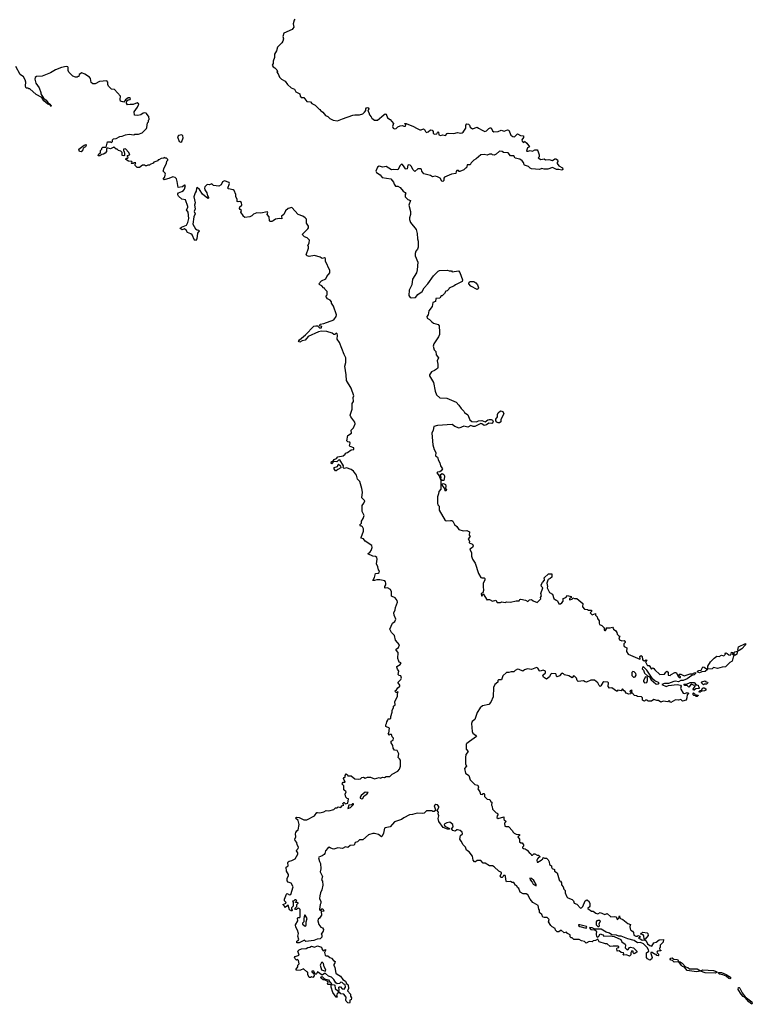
# Model space of a CAD drawing. Extents: x 2535812 to 2752880, y 540738 to 728399.
# Tile 107 of 213: x 2589486 to 2598902, y 684794 to 697450. Entities that reach past the tile are written whole.
import ezdxf

# ---------------------------------------------------------------- set-up
doc = ezdxf.new("R2010")
doc.units = 0

msp = doc.modelspace()

# ---------------------------------------------------------------- linework, layer by layer
at = {"layer": '0CON20XD'}
for points in [[(2593024, 697456), (2593012, 697445), (2593003, 697395), (2593008, 697355), (2592998, 697335), (2592986, 697324), (2592882, 697275), (2592868, 697235), (2592877, 697205), (2592870, 697175), (2592856, 697154), (2592798, 697095), (2592785, 697050), (2592763, 697005), (2592762, 696965), (2592742, 696915), (2592742, 696888), (2592732, 696865), (2592744, 696844), (2592765, 696832), (2592790, 696805), (2592798, 696785), (2592792, 696775), (2592810, 696755), (2592825, 696710), (2592852, 696685), (2592899, 696659), (2592930, 696615), (2592977, 696575), (2593016, 696555), (2593035, 696522), (2593086, 696496), (2593090, 696465), (2593105, 696450), (2593138, 696448), (2593175, 696400), (2593225, 696393), (2593241, 696371), (2593285, 696352), (2593335, 696302), (2593350, 696295), (2593350, 696285), (2593383, 696263), (2593417, 696217), (2593445, 696207), (2593472, 696182), (2593515, 696159), (2593572, 696148), (2593633, 696177), (2593768, 696222), (2593795, 696228), (2593855, 696228), (2593895, 696242), (2593919, 696261), (2593937, 696283), (2593937, 696305), (2593943, 696315), (2593955, 696321), (2593965, 696319), (2593973, 696305), (2593960, 696275), (2593972, 696255), (2593980, 696225), (2594005, 696200), (2594010, 696185), (2594045, 696160), (2594085, 696160), (2594165, 696228), (2594185, 696238), (2594196, 696236), (2594215, 696190), (2594249, 696169), (2594290, 696115), (2594279, 696075), (2594287, 696057), (2594305, 696047), (2594325, 696050), (2594347, 696073), (2594375, 696086), (2594405, 696092), (2594425, 696082), (2594445, 696082), (2594447, 696097), (2594430, 696115), (2594453, 696117), (2594548, 696078), (2594584, 696054), (2594630, 696035), (2594645, 696033), (2594677, 696047), (2594688, 696038), (2594701, 696011), (2594715, 696002), (2594735, 696008), (2594765, 696033), (2594789, 696029), (2594802, 696012), (2594802, 695992), (2594815, 695980), (2594848, 695982), (2594855, 696000), (2594865, 696008), (2594870, 696005), (2594872, 695972), (2594895, 695960), (2594925, 695972), (2594957, 695963), (2594980, 695985), (2594995, 695990), (2595065, 695987), (2595115, 696000), (2595155, 695992), (2595175, 695997), (2595187, 696005), (2595220, 696055), (2595221, 696095), (2595235, 696110), (2595256, 696105), (2595266, 696095), (2595275, 696070), (2595305, 696048), (2595365, 696070), (2595384, 696054), (2595432, 696032)], [(2593758, 692502), (2593758, 692515), (2593776, 692544), (2593773, 692595), (2593780, 692615), (2593748, 692715), (2593685, 692812), (2593683, 692885), (2593667, 692995), (2593679, 693045), (2593676, 693105), (2593655, 693145), (2593595, 693302), (2593568, 693345), (2593572, 693395), (2593565, 693410), (2593555, 693420), (2593537, 693403), (2593525, 693402), (2593502, 693422), (2593435, 693440), (2593366, 693446), (2593325, 693439), (2593192, 693378), (2593155, 693332), (2593116, 693324), (2593086, 693304), (2593070, 693315), (2593083, 693337), (2593159, 693401), (2593265, 693510), (2593294, 693516), (2593314, 693514), (2593338, 693488), (2593365, 693491), (2593370, 693505), (2593338, 693515), (2593350, 693535), (2593394, 693546), (2593525, 693594), (2593552, 693635), (2593557, 693655), (2593518, 693768), (2593492, 693805), (2593493, 693825), (2593477, 693845), (2593444, 693864), (2593420, 693895), (2593440, 693915), (2593438, 693958), (2593410, 693985), (2593405, 694000), (2593390, 694005), (2593370, 694030), (2593345, 694040), (2593330, 694055), (2593365, 694092), (2593419, 694121), (2593435, 694150), (2593472, 694195), (2593473, 694225), (2593417, 694345), (2593415, 694380), (2593405, 694390), (2593375, 694382), (2593347, 694397), (2593275, 694418), (2593205, 694408), (2593180, 694415), (2593168, 694428), (2593200, 694515), (2593197, 694537), (2593190, 694545), (2593207, 694583), (2593210, 694615), (2593180, 694645), (2593145, 694660), (2593125, 694680), (2593122, 694695), (2593188, 694762), (2593196, 694775), (2593196, 694795), (2593174, 694834), (2593171, 694885), (2593154, 694905), (2593124, 694924), (2593067, 694947), (2592985, 695034), (2592935, 695022), (2592902, 694995), (2592883, 694947), (2592853, 694925), (2592855, 694890), (2592825, 694893), (2592775, 694886), (2592745, 694863), (2592725, 694856), (2592705, 694858), (2592698, 694865), (2592692, 694915), (2592668, 694945), (2592676, 694976), (2592665, 694982), (2592585, 694961), (2592535, 694966), (2592490, 694950), (2592471, 694929), (2592445, 694916), (2592378, 694908), (2592360, 694925), (2592360, 694935), (2592330, 694975), (2592338, 694998), (2592321, 695011), (2592312, 695025), (2592317, 695043), (2592340, 695065), (2592335, 695100), (2592315, 695112), (2592295, 695110), (2592282, 695115), (2592283, 695145), (2592264, 695174), (2592263, 695205), (2592242, 695255), (2592230, 695265), (2592168, 695275), (2592163, 695285), (2592183, 695345), (2592178, 695358), (2592118, 695378), (2592094, 695366), (2592074, 695326), (2592045, 695309), (2591978, 695318), (2591955, 695338), (2591925, 695328), (2591895, 695330), (2591867, 695303), (2591860, 695285), (2591866, 695265), (2591892, 695225), (2591900, 695185), (2591913, 695165), (2591912, 695158), (2591903, 695153), (2591835, 695209), (2591796, 695266), (2591765, 695292), (2591757, 695283), (2591756, 695244), (2591740, 695225), (2591724, 695175), (2591743, 695095), (2591734, 695065), (2591741, 695019), (2591730, 694985), (2591740, 694955), (2591724, 694915), (2591712, 694822), (2591745, 694763), (2591765, 694748), (2591790, 694745), (2591792, 694735), (2591772, 694705), (2591762, 694635), (2591745, 694610), (2591734, 694614), (2591703, 694683), (2591687, 694697), (2591644, 694714), (2591626, 694746), (2591605, 694760), (2591575, 694748), (2591550, 694765), (2591552, 694775), (2591565, 694783), (2591630, 694810), (2591649, 694845), (2591661, 694895), (2591650, 694975), (2591630, 695005), (2591646, 695034), (2591645, 695050), (2591616, 695136), (2591572, 695142), (2591525, 695180), (2591518, 695198), (2591518, 695212), (2591528, 695225), (2591570, 695240), (2591590, 695255), (2591605, 695270), (2591615, 695320), (2591605, 695322), (2591577, 695303), (2591522, 695292), (2591512, 695372), (2591500, 695405), (2591485, 695420), (2591455, 695430), (2591405, 695407), (2591384, 695406), (2591345, 695393), (2591332, 695402), (2591347, 695423), (2591358, 695465), (2591357, 695477), (2591332, 695505), (2591342, 695545), (2591375, 695600), (2591378, 695632), (2591390, 695645), (2591390, 695655), (2591375, 695670), (2591355, 695670), (2591345, 695680), (2591335, 695670), (2591303, 695667), (2591275, 695650), (2591265, 695650), (2591260, 695635), (2591212, 695618), (2591200, 695605), (2591162, 695588), (2591155, 695580), (2591135, 695580), (2591115, 695570), (2591105, 695570), (2591095, 695580), (2591065, 695578), (2591025, 695552), (2590995, 695550), (2590970, 695575), (2590970, 695595), (2590978, 695608), (2590955, 695610), (2590945, 695600), (2590925, 695600), (2590920, 695605), (2590930, 695615), (2590928, 695628), (2590885, 695630), (2590850, 695655), (2590855, 695670), (2590878, 695672), (2590880, 695685), (2590872, 695692), (2590870, 695705), (2590898, 695712), (2590900, 695725), (2590892, 695732), (2590890, 695745), (2590845, 695790), (2590820, 695785), (2590820, 695765), (2590830, 695755), (2590832, 695725), (2590832, 695705), (2590825, 695698), (2590802, 695705), (2590802, 695742), (2590788, 695758), (2590755, 695770), (2590740, 695785), (2590725, 695787), (2590695, 695810), (2590655, 695790), (2590625, 695800), (2590612, 695798), (2590602, 695788), (2590602, 695755), (2590584, 695736), (2590565, 695723), (2590541, 695719), (2590515, 695699), (2590495, 695702), (2590503, 695725), (2590525, 695740), (2590523, 695767), (2590540, 695785), (2590542, 695798), (2590555, 695810), (2590598, 695812), (2590615, 695880), (2590655, 695880), (2590665, 695870), (2590680, 695885), (2590680, 695905), (2590692, 695918), (2590727, 695923), (2590773, 695947), (2590805, 695952), (2590845, 695972), (2590895, 695978), (2590955, 695970), (2590965, 695978), (2591012, 695978), (2591060, 695995), (2591115, 696050), (2591122, 696065), (2591130, 696125), (2591140, 696135), (2591142, 696158), (2591150, 696165), (2591147, 696207), (2591120, 696235), (2591120, 696245), (2591095, 696252), (2591075, 696248), (2591045, 696228), (2591005, 696218), (2590962, 696222), (2590958, 696265), (2591000, 696325), (2591017, 696363), (2591015, 696370), (2590995, 696380), (2590945, 696358), (2590905, 696361), (2590872, 696355), (2590858, 696375), (2590863, 696405), (2590880, 696420), (2590908, 696425), (2590912, 696435), (2590896, 696446), (2590882, 696445), (2590845, 696420), (2590825, 696390), (2590783, 696403), (2590777, 696425), (2590780, 696465), (2590705, 696552), (2590665, 696558), (2590628, 696595), (2590620, 696615), (2590620, 696645), (2590605, 696663), (2590513, 696657), (2590455, 696625), (2590425, 696624), (2590403, 696643), (2590395, 696693), (2590385, 696710), (2590325, 696751), (2590285, 696766), (2590252, 696745), (2590245, 696720), (2590235, 696720), (2590225, 696710), (2590205, 696710), (2590170, 696725), (2590117, 696777), (2590107, 696797), (2590108, 696835), (2590103, 696843), (2590085, 696848), (2590025, 696836), (2589945, 696805), (2589882, 696768), (2589775, 696726), (2589702, 696718), (2589684, 696706), (2589681, 696685), (2589693, 696635), (2589737, 696575), (2589758, 696515), (2589758, 696495), (2589790, 696440), (2589828, 696415), (2589847, 696387), (2589873, 696365), (2589880, 696350), (2589885, 696352), (2589890, 696345), (2589885, 696333), (2589880, 696350), (2589847, 696365), (2589798, 696405), (2589770, 696450), (2589699, 696489), (2589615, 696560), (2589605, 696560), (2589595, 696570), (2589575, 696570), (2589565, 696580), (2589561, 696601), (2589566, 696646), (2589558, 696675), (2589534, 696714), (2589494, 696744), (2589435, 696848)], [(2591555, 695874), (2591570, 695885), (2591589, 695931), (2591583, 695955), (2591572, 695972), (2591525, 695960), (2591516, 695945), (2591536, 695885), (2591555, 695874)], [(2595432, 696032), (2595466, 696014), (2595485, 696022), (2595515, 696053), (2595535, 696062), (2595545, 696060), (2595565, 696020), (2595578, 696008), (2595635, 696013), (2595675, 696030), (2595715, 696019), (2595757, 696033), (2595775, 696032), (2595798, 695965), (2595825, 695949), (2595846, 695944), (2595885, 695982), (2595921, 695961), (2595960, 695955), (2595960, 695935), (2595940, 695905), (2595945, 695890), (2595965, 695870), (2595975, 695890), (2596005, 695862), (2596038, 695815), (2596012, 695805), (2596000, 695765), (2596005, 695760), (2596022, 695758), (2596045, 695770), (2596075, 695762), (2596105, 695778), (2596136, 695776), (2596147, 695765), (2596163, 695713), (2596162, 695688), (2596150, 695675), (2596185, 695652), (2596225, 695660), (2596245, 695648), (2596285, 695653), (2596335, 695642), (2596365, 695660), (2596375, 695660), (2596399, 695649), (2596402, 695628), (2596392, 695615), (2596393, 695603), (2596415, 695572), (2596464, 695545), (2596467, 695523), (2596456, 695514), (2596415, 695526), (2596385, 695526), (2596335, 695548), (2596275, 695528), (2596225, 695527), (2596195, 695536), (2596165, 695526), (2596065, 695532), (2596045, 695541), (2596025, 695563), (2595975, 695578), (2595968, 695585), (2595962, 695615), (2595945, 695637), (2595915, 695657), (2595855, 695668), (2595835, 695700), (2595795, 695702), (2595765, 695740), (2595705, 695742), (2595686, 695756), (2595655, 695762), (2595610, 695720), (2595585, 695707), (2595565, 695712), (2595555, 695722), (2595525, 695722), (2595495, 695710), (2595455, 695719), (2595415, 695713), (2595355, 695660), (2595323, 695645), (2595290, 695610), (2595278, 695585), (2595237, 695583), (2595230, 695545), (2595215, 695540), (2595195, 695518), (2595145, 695500), (2595135, 695500), (2595125, 695512), (2595105, 695510), (2595095, 695500), (2595090, 695475), (2595034, 695466), (2594945, 695427), (2594936, 695415), (2594936, 695384), (2594925, 695370), (2594912, 695375), (2594891, 695411), (2594855, 695430), (2594825, 695438), (2594791, 695431), (2594765, 695448), (2594679, 695469), (2594656, 695505), (2594649, 695529), (2594640, 695535), (2594605, 695534), (2594565, 695498), (2594539, 695525), (2594523, 695565), (2594505, 695580), (2594487, 695583), (2594475, 695578), (2594466, 695535), (2594455, 695527), (2594443, 695533), (2594429, 695559), (2594408, 695588), (2594395, 695591), (2594376, 695575), (2594348, 695522), (2594295, 695526), (2594265, 695518), (2594195, 695564), (2594155, 695556), (2594105, 695568), (2594086, 695554), (2594063, 695505), (2594074, 695485), (2594118, 695455), (2594145, 695423), (2594255, 695403), (2594291, 695361), (2594297, 695337), (2594315, 695312), (2594345, 695308), (2594375, 695292), (2594415, 695246), (2594439, 695229), (2594450, 695215), (2594442, 695205), (2594442, 695175), (2594475, 695137), (2594508, 695125), (2594486, 695065), (2594511, 694985), (2594510, 694945), (2594497, 694905), (2594497, 694883), (2594511, 694841), (2594582, 694752), (2594593, 694703), (2594597, 694635), (2594607, 694605), (2594607, 694525), (2594598, 694502), (2594576, 694474), (2594567, 694445), (2594571, 694415), (2594604, 694335), (2594593, 694233), (2594584, 694195), (2594536, 694115), (2594526, 694044), (2594491, 693975), (2594488, 693905), (2594505, 693881), (2594525, 693876), (2594575, 693880), (2594605, 693917), (2594658, 693955), (2594685, 694002), (2594733, 694055), (2594805, 694158), (2594864, 694216), (2594883, 694227), (2594985, 694230), (2595005, 694220), (2595035, 694220), (2595045, 694210), (2595125, 694220), (2595145, 694200), (2595176, 694105), (2595175, 694084), (2595086, 694044), (2595072, 694028), (2595005, 693998), (2595000, 693985), (2594980, 693965), (2594965, 693960), (2594948, 693932), (2594915, 693900), (2594905, 693900), (2594885, 693872), (2594835, 693868), (2594831, 693829), (2594797, 693813), (2594788, 693762), (2594745, 693708), (2594737, 693655), (2594719, 693635), (2594724, 693615), (2594755, 693597), (2594784, 693565), (2594805, 693550), (2594865, 693533), (2594876, 693515), (2594882, 693432), (2594880, 693405), (2594869, 693375), (2594808, 693285), (2594801, 693255), (2594814, 693205), (2594833, 693183), (2594840, 693140), (2594870, 693105), (2594853, 693065), (2594862, 693022), (2594862, 692978), (2594854, 692966), (2594818, 692942), (2594779, 692925), (2594754, 692885), (2594755, 692872), (2594803, 692785), (2594824, 692675), (2594845, 692628), (2594885, 692588), (2594976, 692586), (2595095, 692532), (2595132, 692495), (2595161, 692451), (2595196, 692416), (2595205, 692400), (2595245, 692370), (2595272, 692305), (2595296, 692286), (2595358, 692282), (2595385, 692292), (2595425, 692296), (2595470, 692280), (2595501, 692305), (2595519, 692311), (2595545, 692311), (2595561, 692301), (2595570, 692285), (2595565, 692264), (2595555, 692258), (2595515, 692264), (2595486, 692244), (2595456, 692234), (2595425, 692257), (2595415, 692258), (2595335, 692221), (2595315, 692219), (2595285, 692233), (2595245, 692214), (2595195, 692226), (2595135, 692199), (2595079, 692219), (2595045, 692247), (2594855, 692234), (2594811, 692219), (2594802, 692175), (2594784, 692136), (2594797, 691987), (2594814, 691925), (2594836, 691885), (2594829, 691845), (2594858, 691825), (2594867, 691785), (2594885, 691755), (2594896, 691715), (2594919, 691675), (2594905, 691651), (2594885, 691640), (2594855, 691635), (2594848, 691625), (2594878, 691588), (2594895, 691540), (2594900, 691540), (2594902, 691565), (2594896, 691605), (2594915, 691617), (2594936, 691606), (2594945, 691585), (2594941, 691541), (2594944, 691535), (2594935, 691526), (2594918, 691528), (2594900, 691540), (2594899, 691415), (2594873, 691385), (2594871, 691355), (2594858, 691315), (2594854, 691234), (2594860, 691215), (2594876, 691195), (2594876, 691145), (2594955, 691014), (2594978, 691008), (2595025, 691014), (2595041, 691011), (2595052, 691002), (2595075, 690960), (2595105, 690937), (2595132, 690895), (2595185, 690881), (2595235, 690884), (2595267, 690865), (2595264, 690825), (2595276, 690805), (2595251, 690775), (2595268, 690745), (2595262, 690725), (2595305, 690707), (2595316, 690685), (2595305, 690666), (2595271, 690645), (2595291, 690595), (2595292, 690555), (2595307, 690515), (2595339, 690465), (2595385, 690330), (2595415, 690282), (2595425, 690277), (2595455, 690277), (2595463, 690265), (2595463, 690245), (2595441, 690205), (2595442, 690165), (2595448, 690112), (2595438, 690082), (2595425, 690080), (2595418, 690072), (2595420, 690045), (2595430, 690045), (2595445, 690070), (2595495, 689990), (2595505, 689998), (2595526, 689996), (2595565, 689977), (2595605, 689988), (2595625, 689960), (2595665, 689960), (2595685, 689968), (2595725, 689960), (2595745, 689967), (2595795, 689962), (2595865, 689980), (2595905, 689980), (2595914, 689996), (2595925, 690003), (2595988, 689988), (2596015, 689972), (2596040, 689995), (2596065, 689998), (2596085, 689980), (2596135, 689960), (2596186, 690004), (2596182, 690025), (2596192, 690045), (2596186, 690075), (2596210, 690145), (2596194, 690164), (2596190, 690185), (2596204, 690216), (2596230, 690245), (2596233, 690255), (2596228, 690275), (2596284, 690326), (2596325, 690328), (2596326, 690284), (2596305, 690266), (2596277, 690253), (2596272, 690245), (2596263, 690205), (2596270, 690165), (2596267, 690145), (2596296, 690086), (2596332, 690065), (2596352, 690012), (2596372, 689992), (2596385, 689990), (2596398, 689978), (2596415, 689940), (2596435, 689940), (2596456, 689954), (2596470, 689975), (2596472, 690008), (2596506, 690024), (2596525, 690050), (2596570, 690035), (2596580, 690025), (2596552, 690008), (2596552, 689992), (2596588, 690002), (2596595, 690020), (2596615, 690010), (2596645, 690010), (2596722, 689945), (2596720, 689905), (2596745, 689873), (2596785, 689868), (2596798, 689858), (2596835, 689860), (2596836, 689844), (2596820, 689825), (2596845, 689802), (2596888, 689818), (2596888, 689795), (2596908, 689775), (2596912, 689752), (2596932, 689725), (2596932, 689695), (2596940, 689675), (2596970, 689665), (2597000, 689635), (2597000, 689605), (2597005, 689600), (2597015, 689600), (2597025, 689610), (2597027, 689617), (2597020, 689625), (2597028, 689632), (2597075, 689632), (2597105, 689640), (2597115, 689630), (2597120, 689615), (2597148, 689595), (2597160, 689575), (2597165, 689550), (2597185, 689530), (2597200, 689525), (2597188, 689505), (2597197, 689477), (2597225, 689467), (2597255, 689470), (2597270, 689455), (2597270, 689445), (2597253, 689427), (2597250, 689405), (2597255, 689393), (2597290, 689375), (2597287, 689327), (2597308, 689295), (2597455, 689230), (2597460, 689235), (2597458, 689265), (2597475, 689278), (2597480, 689275), (2597487, 689265), (2597490, 689225), (2597500, 689215), (2597515, 689210), (2597535, 689220), (2597547, 689217), (2597530, 689195), (2597549, 689155), (2597555, 689149), (2597575, 689150), (2597605, 689100), (2597623, 689117), (2597635, 689112), (2597651, 689091), (2597713, 689033), (2597775, 689038), (2597790, 689065), (2597805, 689078), (2597820, 689065), (2597820, 689025), (2597845, 689022), (2597860, 689035)], [(2590275, 695751), (2590254, 695754), (2590247, 695785), (2590315, 695837), (2590340, 695845), (2590342, 695835), (2590332, 695815), (2590303, 695797), (2590292, 695765), (2590275, 695751)], [(2595365, 693984), (2595283, 694023), (2595260, 694055), (2595264, 694076), (2595276, 694084), (2595324, 694084), (2595349, 694069), (2595371, 694041), (2595381, 694005), (2595380, 693990), (2595365, 693984)], [(2596092, 686098), (2596082, 686102), (2596047, 686147), (2596015, 686202), (2595995, 686212), (2595955, 686212), (2595917, 686237), (2595903, 686283), (2595884, 686294), (2595876, 686316), (2595860, 686325), (2595835, 686358), (2595815, 686360), (2595795, 686372), (2595745, 686370), (2595738, 686378), (2595732, 686435), (2595725, 686450), (2595705, 686450), (2595700, 686435), (2595687, 686423), (2595670, 686425), (2595660, 686445), (2595680, 686475), (2595678, 686488), (2595644, 686504), (2595585, 686562), (2595565, 686572), (2595525, 686572), (2595467, 686607), (2595445, 686608), (2595413, 686643), (2595365, 686643), (2595345, 686624), (2595330, 686625), (2595316, 686645), (2595308, 686698), (2595265, 686753), (2595230, 686775), (2595218, 686815), (2595185, 686842), (2595162, 686892), (2595142, 686915), (2595150, 686965), (2595179, 686985), (2595173, 687005), (2595146, 687026), (2595115, 687037), (2595105, 687038), (2595085, 687020), (2595055, 687028), (2595040, 687045), (2595040, 687055), (2595057, 687075), (2595054, 687105), (2595015, 687136), (2594975, 687127), (2594950, 687115), (2594942, 687105), (2594950, 687085), (2595010, 687055), (2595010, 687045), (2594984, 687044), (2594930, 687065), (2594873, 687143), (2594866, 687184), (2594872, 687215), (2594864, 687244), (2594868, 687265), (2594850, 687285), (2594872, 687325), (2594872, 687335), (2594855, 687356), (2594835, 687362), (2594814, 687345), (2594830, 687295), (2594830, 687285), (2594815, 687270), (2594795, 687270), (2594785, 687280), (2594715, 687282), (2594685, 687252), (2594665, 687247), (2594595, 687251), (2594535, 687232), (2594495, 687230), (2594425, 687192), (2594392, 687168), (2594305, 687138), (2594246, 687075), (2594185, 687064), (2594175, 687057), (2594162, 686995), (2594145, 686957), (2594135, 686948), (2594098, 686978), (2594045, 686991), (2594025, 686989), (2593969, 686971), (2593895, 686910), (2593855, 686907), (2593828, 686882), (2593797, 686873), (2593785, 686840), (2593735, 686837), (2593705, 686808), (2593675, 686820), (2593635, 686798), (2593575, 686804), (2593525, 686790), (2593505, 686792), (2593478, 686805), (2593465, 686812), (2593445, 686800), (2593416, 686765), (2593408, 686732), (2593399, 686721), (2593375, 686702), (2593330, 686685), (2593328, 686675), (2593338, 686628), (2593352, 686605), (2593356, 686536), (2593350, 686495), (2593380, 686435), (2593363, 686395), (2593380, 686375), (2593381, 686325), (2593371, 686265), (2593351, 686225), (2593343, 686187), (2593341, 686155), (2593356, 686116), (2593356, 686095), (2593347, 686075), (2593338, 686015), (2593345, 686002), (2593355, 686000), (2593371, 686019), (2593382, 686022), (2593397, 685995), (2593395, 685990), (2593362, 685988), (2593365, 685940), (2593339, 685901), (2593322, 685888), (2593317, 685865), (2593331, 685821), (2593356, 685786), (2593377, 685775), (2593390, 685755), (2593387, 685735), (2593362, 685695), (2593370, 685685), (2593370, 685655), (2593346, 685634), (2593308, 685632), (2593265, 685614), (2593165, 685600), (2593145, 685618), (2593080, 685585), (2593050, 685585), (2593050, 685605), (2593067, 685613), (2593073, 685625), (2593062, 685668), (2593068, 685705), (2593057, 685745), (2593034, 685784), (2593030, 685815), (2593060, 685865), (2593058, 685902), (2593065, 685910), (2593085, 685910), (2593089, 685921), (2593091, 686011), (2593077, 686027), (2593065, 686030), (2593045, 686012), (2593033, 686013), (2593022, 686025), (2593048, 686052), (2593050, 686075), (2593067, 686093), (2593065, 686100), (2593032, 686102), (2593032, 686108), (2593048, 686122), (2593032, 686138), (2593022, 686138), (2593008, 686122), (2592992, 686118), (2593000, 686105), (2593000, 686055), (2592980, 686035), (2592980, 686015), (2592990, 686005), (2592985, 685990), (2592955, 686010), (2592935, 686070), (2592915, 686050), (2592895, 686040), (2592890, 686055), (2592870, 686075), (2592910, 686095), (2592907, 686107), (2592890, 686125), (2592890, 686145), (2592915, 686210), (2592925, 686220), (2592955, 686203), (2592973, 686207), (2593001, 686305), (2592975, 686352), (2592935, 686362), (2592925, 686380), (2592923, 686415), (2592942, 686445), (2592943, 686463), (2592914, 686504), (2592910, 686555), (2592938, 686575), (2592932, 686615), (2592938, 686625), (2592950, 686635), (2592985, 686641), (2593028, 686665), (2593060, 686725), (2593060, 686740), (2593044, 686765), (2593050, 686780), (2593066, 686795), (2593070, 686815), (2593054, 686845), (2593050, 686875), (2593028, 686898), (2593023, 686915), (2593036, 686945), (2593030, 686985), (2593034, 687004), (2593050, 687025), (2593066, 687035), (2593076, 687105), (2593066, 687155), (2593030, 687185), (2593045, 687200), (2593077, 687197), (2593137, 687167), (2593175, 687164), (2593273, 687217), (2593305, 687258), (2593315, 687261), (2593345, 687253), (2593395, 687267), (2593425, 687283), (2593458, 687282), (2593522, 687298), (2593545, 687320), (2593565, 687320), (2593578, 687332), (2593615, 687322), (2593627, 687343), (2593650, 687355), (2593642, 687362), (2593640, 687375), (2593652, 687388), (2593658, 687388), (2593672, 687372), (2593705, 687380), (2593710, 687435), (2593695, 687440), (2593678, 687458), (2593668, 687495), (2593680, 687525), (2593652, 687552), (2593652, 687602), (2593632, 687625), (2593633, 687637), (2593645, 687650), (2593670, 687650), (2593648, 687695), (2593655, 687708), (2593668, 687712), (2593668, 687735), (2593683, 687757), (2593700, 687745), (2593705, 687730), (2593745, 687730), (2593795, 687693), (2593835, 687688), (2593867, 687693), (2593885, 687710), (2593905, 687712), (2593925, 687700), (2593955, 687712), (2593995, 687712), (2594045, 687690), (2594105, 687707), (2594125, 687700), (2594148, 687712), (2594175, 687708), (2594195, 687720), (2594245, 687722), (2594275, 687752), (2594345, 687792), (2594368, 687815), (2594382, 687855), (2594380, 687930), (2594369, 687949), (2594350, 687965), (2594357, 688013), (2594337, 688057), (2594302, 688062), (2594288, 688088), (2594282, 688122), (2594260, 688155), (2594260, 688175), (2594285, 688190), (2594290, 688215), (2594273, 688233), (2594265, 688260), (2594248, 688262), (2594235, 688252), (2594222, 688265), (2594232, 688278), (2594238, 688345), (2594190, 688365), (2594190, 688385), (2594202, 688405), (2594204, 688425), (2594217, 688445), (2594220, 688465), (2594245, 688462), (2594255, 688470), (2594257, 688495), (2594273, 688547), (2594274, 688576), (2594290, 688605), (2594292, 688625), (2594312, 688645), (2594307, 688683), (2594342, 688755), (2594342, 688788), (2594350, 688805), (2594345, 688810), (2594335, 688800), (2594325, 688802), (2594315, 688810), (2594310, 688825), (2594330, 688835), (2594345, 688860), (2594372, 688885), (2594372, 688895), (2594350, 688925), (2594350, 688935), (2594385, 688970), (2594392, 688985), (2594386, 689016), (2594365, 689020), (2594352, 689032), (2594359, 689075), (2594340, 689100), (2594334, 689126), (2594335, 689138), (2594375, 689162), (2594390, 689185), (2594365, 689190), (2594358, 689205), (2594347, 689237), (2594350, 689315), (2594323, 689345), (2594325, 689358), (2594355, 689380), (2594368, 689415), (2594318, 689475), (2594304, 689535), (2594266, 689575), (2594244, 689615), (2594278, 689692), (2594308, 689715), (2594319, 689745), (2594300, 689795), (2594296, 689825), (2594311, 689865), (2594315, 689895), (2594344, 689964), (2594336, 689986), (2594310, 690020), (2594265, 690042), (2594266, 690095), (2594250, 690125), (2594215, 690146), (2594185, 690144), (2594179, 690149), (2594177, 690165), (2594191, 690185), (2594194, 690205), (2594188, 690225), (2594177, 690237), (2594115, 690252), (2594078, 690252), (2594045, 690240), (2594023, 690243), (2594045, 690280), (2594060, 690330), (2594095, 690337), (2594108, 690345), (2594112, 690362), (2594098, 690378), (2594091, 690415), (2594074, 690455), (2594080, 690515), (2594076, 690536), (2594059, 690549), (2594024, 690554), (2593960, 690585), (2593990, 690610), (2594002, 690628), (2594016, 690665), (2594010, 690690), (2593928, 690748), (2593907, 690777), (2593877, 690787), (2593873, 690795), (2593904, 690875), (2593904, 690904), (2593892, 690932), (2593885, 690938), (2593865, 690938), (2593857, 690955), (2593881, 690979), (2593880, 691005), (2593900, 691040), (2593914, 691075), (2593888, 691128), (2593886, 691204), (2593911, 691235), (2593923, 691265), (2593882, 691305), (2593893, 691375), (2593884, 691425), (2593857, 691515), (2593827, 691545), (2593817, 691595), (2593777, 691645), (2593745, 691670), (2593685, 691688), (2593655, 691682), (2593642, 691692), (2593647, 691717), (2593602, 691792), (2593585, 691790), (2593562, 691768), (2593510, 691770), (2593510, 691755), (2593497, 691743), (2593488, 691755), (2593495, 691770), (2593510, 691770), (2593530, 691795), (2593559, 691811), (2593575, 691832), (2593645, 691842), (2593670, 691865), (2593672, 691878), (2593700, 691885), (2593745, 691920), (2593780, 691925), (2593780, 691945), (2593733, 691963), (2593723, 691973), (2593733, 692005), (2593728, 692018), (2593703, 692023), (2593692, 692035), (2593702, 692105), (2593752, 692135), (2593748, 692175), (2593777, 692205), (2593796, 692255), (2593794, 692275), (2593740, 692345), (2593732, 692365), (2593759, 692445), (2593758, 692502)], [(2595635, 692268), (2595617, 692275), (2595606, 692295), (2595606, 692315), (2595628, 692345), (2595626, 692375), (2595634, 692395), (2595665, 692421), (2595685, 692420), (2595695, 692412), (2595708, 692382), (2595669, 692311), (2595668, 692282), (2595655, 692270), (2595635, 692268)], [(2593545, 691650), (2593530, 691675), (2593527, 691693), (2593572, 691705), (2593578, 691732), (2593585, 691738), (2593608, 691715), (2593612, 691688), (2593575, 691670), (2593555, 691652), (2593545, 691650)], [(2594965, 691391), (2594954, 691395), (2594952, 691422), (2594924, 691454), (2594917, 691475), (2594920, 691485), (2594935, 691488), (2594957, 691475), (2594963, 691455), (2594960, 691425), (2594970, 691405), (2594965, 691391)], [(2598725, 689339), (2598716, 689346), (2598723, 689387), (2598815, 689432), (2598814, 689415), (2598768, 689362), (2598735, 689343), (2598725, 689339)], [(2598332, 689102), (2598331, 689139), (2598364, 689196), (2598412, 689245), (2598445, 689267), (2598476, 689264), (2598505, 689280), (2598535, 689272), (2598557, 689293), (2598554, 689306), (2598565, 689310), (2598580, 689305), (2598600, 689285), (2598617, 689283), (2598630, 689295), (2598635, 689320), (2598650, 689315), (2598648, 689295), (2598670, 689280), (2598670, 689315), (2598677, 689323), (2598712, 689332), (2598704, 689295), (2598685, 689280), (2598670, 689280), (2598655, 689258), (2598644, 689206), (2598612, 689188), (2598557, 689133), (2598515, 689128), (2598455, 689111), (2598405, 689123), (2598385, 689104), (2598332, 689102)], [(2597860, 689035), (2597905, 689058), (2597925, 689057), (2597953, 689005), (2597964, 688994), (2597975, 688994), (2597980, 688995), (2597978, 689005), (2597960, 689025), (2597963, 689037), (2597985, 689038), (2598028, 689018), (2598105, 689041), (2598135, 689041), (2598165, 689060), (2598176, 689056), (2598174, 689045), (2598155, 689029), (2598125, 689021), (2598065, 688978), (2598015, 688956), (2597985, 688954), (2597955, 688939), (2597915, 688947), (2597895, 688944), (2597825, 688916), (2597775, 688919), (2597740, 688905), (2597795, 688880), (2597825, 688890), (2597935, 688906), (2597980, 688895), (2597988, 688885), (2597980, 688855), (2597983, 688843), (2598012, 688792), (2598035, 688790), (2598065, 688800), (2598080, 688795), (2598078, 688782), (2598063, 688777), (2598060, 688735), (2598050, 688705), (2598005, 688690), (2597985, 688710), (2597955, 688702), (2597915, 688708), (2597855, 688672), (2597835, 688698), (2597815, 688680), (2597755, 688690), (2597725, 688678), (2597695, 688700), (2597675, 688698), (2597635, 688710), (2597605, 688690), (2597565, 688690), (2597552, 688702), (2597528, 688702), (2597515, 688692), (2597503, 688693), (2597493, 688703), (2597492, 688732), (2597477, 688747), (2597425, 688750), (2597415, 688760), (2597390, 688765), (2597352, 688802), (2597350, 688815), (2597360, 688825), (2597355, 688830), (2597330, 688825), (2597332, 688812), (2597340, 688805), (2597340, 688785), (2597315, 688782), (2597280, 688795), (2597270, 688815), (2597254, 688824), (2597235, 688848), (2597215, 688822), (2597175, 688830), (2597165, 688820), (2597155, 688820), (2597095, 688860), (2597068, 688858), (2597048, 688878), (2597056, 688924), (2597045, 688936), (2596995, 688938), (2596979, 688931), (2596955, 688888), (2596945, 688880), (2596932, 688892), (2596916, 688926), (2596875, 688959), (2596825, 688962), (2596773, 688933), (2596755, 688938), (2596733, 688953), (2596664, 688944), (2596650, 688955), (2596643, 688985), (2596615, 689012), (2596605, 689018), (2596585, 688992), (2596546, 689016), (2596488, 689028), (2596475, 689042), (2596459, 689049), (2596448, 689045), (2596425, 689018), (2596395, 689002), (2596385, 689010), (2596382, 689035), (2596375, 689042), (2596322, 689048), (2596307, 689035), (2596295, 689002), (2596255, 688972), (2596220, 689000), (2596208, 689025), (2596244, 689055), (2596246, 689075), (2596215, 689088), (2596175, 689076), (2596165, 689079), (2596145, 689115), (2596129, 689121), (2596063, 689097), (2596014, 689106), (2595975, 689092), (2595954, 689076), (2595905, 689099), (2595885, 689101), (2595854, 689086), (2595835, 689067), (2595804, 689066), (2595775, 689058), (2595745, 689060), (2595697, 689015), (2595678, 688965), (2595642, 688965), (2595633, 688955), (2595630, 688935), (2595591, 688905), (2595574, 688866), (2595570, 688745), (2595543, 688677), (2595515, 688646), (2595435, 688630), (2595405, 688606), (2595366, 688544), (2595334, 688456), (2595301, 688429), (2595294, 688405), (2595301, 688301), (2595311, 688281), (2595343, 688255), (2595358, 688235), (2595266, 688174), (2595232, 688148), (2595224, 688136), (2595224, 688074), (2595252, 688045), (2595222, 688005), (2595214, 687965), (2595217, 687945), (2595214, 687886), (2595227, 687855), (2595202, 687825), (2595214, 687764), (2595258, 687735), (2595275, 687680), (2595335, 687620), (2595375, 687610), (2595382, 687585), (2595374, 687564), (2595400, 687525), (2595410, 687495), (2595435, 687490), (2595440, 687505), (2595450, 687505), (2595462, 687492), (2595462, 687465), (2595471, 687451), (2595495, 687432), (2595530, 687425), (2595540, 687395), (2595555, 687390), (2595550, 687355), (2595560, 687335), (2595565, 687300), (2595610, 687255), (2595625, 687250), (2595637, 687237), (2595623, 687217), (2595620, 687195), (2595635, 687183), (2595710, 687205), (2595708, 687175), (2595714, 687164), (2595740, 687145), (2595718, 687122), (2595722, 687085), (2595735, 687078), (2595768, 687078), (2595820, 687025), (2595825, 687010), (2595840, 686995), (2595865, 686980), (2595908, 686975), (2595910, 686965), (2595890, 686945), (2595910, 686915), (2595912, 686882), (2595925, 686870), (2595945, 686870), (2595960, 686845), (2595960, 686825), (2595950, 686815), (2595950, 686805), (2595960, 686795), (2595982, 686792), (2596010, 686775), (2596034, 686744), (2596056, 686726), (2596065, 686710), (2596075, 686710), (2596095, 686728), (2596107, 686727), (2596135, 686710), (2596155, 686710), (2596170, 686695), (2596170, 686685), (2596155, 686680), (2596140, 686665), (2596132, 686645), (2596135, 686620), (2596145, 686620), (2596190, 686645), (2596208, 686662), (2596215, 686680), (2596232, 686672), (2596255, 686672), (2596279, 686649), (2596293, 686625), (2596295, 686590), (2596320, 686575), (2596320, 686555), (2596331, 686541), (2596358, 686525), (2596360, 686505), (2596395, 686482), (2596418, 686395), (2596420, 686385), (2596438, 686375), (2596448, 686355), (2596448, 686328), (2596472, 686305), (2596478, 686275), (2596497, 686255), (2596498, 686225), (2596518, 686175), (2596532, 686162), (2596589, 686139), (2596602, 686125), (2596614, 686094), (2596645, 686082), (2596695, 686030), (2596708, 686032), (2596725, 686050), (2596754, 686125), (2596775, 686136), (2596796, 686125), (2596813, 686095), (2596812, 686055), (2596806, 686044), (2596790, 686035), (2596790, 686025), (2596835, 685990), (2596855, 685990), (2596890, 685965), (2596915, 685958), (2596945, 685972), (2597005, 685950), (2597035, 685960), (2597085, 685918), (2597125, 685921), (2597147, 685917), (2597162, 685902), (2597165, 685880), (2597188, 685902), (2597195, 685930), (2597200, 685905), (2597210, 685895), (2597240, 685885), (2597301, 685831), (2597338, 685818), (2597328, 685795), (2597334, 685764), (2597340, 685745), (2597363, 685733), (2597377, 685717), (2597381, 685681), (2597405, 685670), (2597425, 685670), (2597435, 685678), (2597458, 685668), (2597460, 685655), (2597440, 685645), (2597471, 685631), (2597485, 685617), (2597522, 685622), (2597539, 685609), (2597555, 685570), (2597585, 685549), (2597609, 685541), (2597635, 685582), (2597668, 685592), (2597705, 685622), (2597760, 685625), (2597757, 685593), (2597718, 685552), (2597720, 685525), (2597710, 685515), (2597715, 685490), (2597725, 685490), (2597728, 685482), (2597685, 685478), (2597677, 685465), (2597678, 685455), (2597697, 685437), (2597698, 685422), (2597692, 685418), (2597675, 685421), (2597666, 685436), (2597645, 685439), (2597615, 685459), (2597600, 685460), (2597599, 685445), (2597617, 685395), (2597608, 685375), (2597585, 685362), (2597555, 685378), (2597544, 685395), (2597543, 685455), (2597571, 685475), (2597570, 685495), (2597551, 685525), (2597505, 685569), (2597465, 685590), (2597425, 685583), (2597385, 685616), (2597304, 685634), (2597215, 685671), (2597185, 685670), (2597155, 685682), (2597095, 685688), (2597065, 685707), (2597025, 685719), (2596960, 685760), (2596879, 685759), (2596845, 685777), (2596815, 685781), (2596809, 685775), (2596828, 685755), (2596879, 685749), (2596897, 685737), (2596901, 685725), (2596894, 685705), (2596896, 685685), (2596901, 685671), (2596915, 685658), (2596931, 685669), (2596945, 685700), (2596982, 685685), (2596995, 685668), (2597076, 685676), (2597125, 685667), (2597213, 685625), (2597227, 685597), (2597268, 685565), (2597272, 685555), (2597268, 685518), (2597292, 685492), (2597305, 685498), (2597324, 685526), (2597335, 685530), (2597375, 685518), (2597420, 685475), (2597416, 685464), (2597385, 685442), (2597370, 685455), (2597370, 685475), (2597355, 685480), (2597343, 685457), (2597342, 685428), (2597325, 685413), (2597285, 685430), (2597250, 685425), (2597240, 685435), (2597250, 685445), (2597247, 685457), (2597215, 685458), (2597192, 685482), (2597165, 685478), (2597160, 685510), (2597165, 685518), (2597187, 685523), (2597185, 685538), (2597175, 685542), (2597115, 685543), (2597075, 685538), (2597035, 685570), (2597015, 685570), (2596935, 685598), (2596915, 685630), (2596887, 685613), (2596855, 685608), (2596842, 685598), (2596805, 685600), (2596765, 685580), (2596745, 685600), (2596705, 685610), (2596677, 685627), (2596608, 685628), (2596585, 685650), (2596575, 685650), (2596563, 685663), (2596560, 685685), (2596528, 685705), (2596515, 685720), (2596485, 685712), (2596445, 685748), (2596414, 685726), (2596393, 685725), (2596373, 685745), (2596367, 685767), (2596328, 685788), (2596312, 685805), (2596282, 685855), (2596290, 685885), (2596278, 685898), (2596265, 685910), (2596225, 685908), (2596210, 685915), (2596195, 685950), (2596174, 685964), (2596168, 685975), (2596168, 686005), (2596158, 686018), (2596148, 686065), (2596092, 686098)], [(2597385, 688997), (2597395, 689002), (2597409, 689025), (2597407, 689045), (2597385, 689069), (2597365, 689070), (2597355, 689060), (2597352, 689022), (2597375, 689000), (2597385, 688997)], [(2597675, 688908), (2597695, 688911), (2597706, 688926), (2597651, 688951), (2597622, 688972), (2597545, 689089), (2597514, 689125), (2597505, 689130), (2597491, 689125), (2597488, 689105), (2597505, 689088), (2597515, 689052), (2597555, 689018), (2597583, 689003), (2597604, 688964), (2597662, 688912), (2597675, 688908)], [(2598225, 689054), (2598200, 689065), (2598199, 689075), (2598215, 689086), (2598245, 689090), (2598265, 689132), (2598285, 689128), (2598328, 689098), (2598295, 689070), (2598255, 689066), (2598225, 689054)], [(2597518, 688928), (2597545, 688932), (2597556, 688954), (2597556, 688986), (2597550, 689000), (2597528, 689002), (2597502, 688955), (2597502, 688945), (2597518, 688928)], [(2598155, 688830), (2598145, 688830), (2598140, 688845), (2598168, 688882), (2598168, 688898), (2598155, 688890), (2598148, 688898), (2598115, 688910), (2598085, 688872), (2598065, 688890), (2598035, 688890), (2598022, 688908), (2598055, 688908), (2598105, 688930), (2598155, 688930), (2598182, 688902), (2598206, 688896), (2598210, 688875), (2598220, 688865), (2598218, 688852), (2598175, 688850), (2598155, 688830)], [(2598275, 688900), (2598250, 688925), (2598255, 688940), (2598295, 688950), (2598305, 688940), (2598328, 688935), (2598330, 688925), (2598315, 688908), (2598285, 688910), (2598275, 688900)], [(2598175, 688750), (2598170, 688760), (2598152, 688762), (2598143, 688773), (2598140, 688795), (2598148, 688798), (2598158, 688788), (2598170, 688760), (2598185, 688770), (2598208, 688768), (2598208, 688762), (2598195, 688752), (2598175, 688750)], [(2598225, 688800), (2598220, 688815), (2598232, 688828), (2598248, 688832), (2598265, 688860), (2598285, 688860), (2598307, 688847), (2598305, 688832), (2598287, 688823), (2598255, 688820), (2598225, 688800)], [(2593885, 687437), (2593895, 687442), (2593915, 687472), (2593946, 687494), (2593967, 687517), (2593925, 687519), (2593875, 687476), (2593860, 687455), (2593863, 687445), (2593885, 687437)], [(2593705, 687312), (2593737, 687323), (2593775, 687362), (2593775, 687370), (2593765, 687370), (2593752, 687358), (2593715, 687354), (2593705, 687312)], [(2596125, 686318), (2596124, 686335), (2596094, 686385), (2596065, 686411), (2596044, 686416), (2596048, 686395), (2596073, 686365), (2596085, 686339), (2596125, 686318)], [(2593155, 685800), (2593165, 685802), (2593170, 685815), (2593169, 685855), (2593182, 685895), (2593155, 685940), (2593145, 685940), (2593136, 685895), (2593136, 685855), (2593121, 685835), (2593121, 685825), (2593155, 685800)], [(2596925, 685794), (2596937, 685803), (2596932, 685828), (2596950, 685865), (2596942, 685872), (2596915, 685872), (2596904, 685866), (2596897, 685853), (2596896, 685815), (2596915, 685796), (2596925, 685794)], [(2596765, 685774), (2596776, 685785), (2596772, 685795), (2596685, 685817), (2596670, 685815), (2596670, 685805), (2596685, 685794), (2596765, 685774)], [(2597525, 685630), (2597513, 685633), (2597510, 685675), (2597498, 685688), (2597470, 685695), (2597472, 685708), (2597488, 685712), (2597495, 685720), (2597552, 685712), (2597560, 685705), (2597562, 685678), (2597525, 685630)], [(2593725, 684810), (2593705, 684812), (2593682, 684835), (2593678, 684845), (2593682, 684885), (2593653, 684923), (2593615, 684930), (2593595, 684950), (2593585, 684950), (2593561, 684925), (2593557, 684915), (2593568, 684885), (2593552, 684885), (2593510, 684945), (2593488, 685015), (2593488, 685038), (2593475, 685050), (2593445, 685050), (2593442, 685065), (2593450, 685075), (2593446, 685086), (2593405, 685110), (2593385, 685110), (2593364, 685124), (2593358, 685135), (2593362, 685148), (2593375, 685150), (2593402, 685122), (2593455, 685110), (2593467, 685087), (2593486, 685075), (2593497, 685047), (2593526, 685046), (2593538, 685038), (2593542, 684995), (2593575, 684969), (2593585, 684968), (2593592, 684975), (2593590, 685015), (2593595, 685020), (2593608, 685018), (2593632, 684992), (2593655, 684990), (2593672, 685015), (2593668, 685048), (2593652, 685052), (2593630, 685075), (2593615, 685080), (2593595, 685060), (2593565, 685058), (2593548, 685068), (2593525, 685112), (2593495, 685144), (2593457, 685155), (2593415, 685188), (2593405, 685188), (2593375, 685170), (2593315, 685210), (2593305, 685190), (2593295, 685180), (2593285, 685180), (2593265, 685220), (2593242, 685218), (2593242, 685212), (2593268, 685188), (2593272, 685158), (2593255, 685140), (2593235, 685148), (2593225, 685140), (2593205, 685140), (2593190, 685175), (2593188, 685208), (2593175, 685210), (2593135, 685248), (2593095, 685232), (2593045, 685230), (2593040, 685235), (2593040, 685245), (2593062, 685275), (2593063, 685297), (2593078, 685312), (2593068, 685358), (2593058, 685368), (2593042, 685362), (2593025, 685380), (2593020, 685395), (2593025, 685410), (2593080, 685425), (2593060, 685475), (2593076, 685494), (2593110, 685505), (2593170, 685510), (2593190, 685525), (2593215, 685529), (2593235, 685540), (2593275, 685530), (2593315, 685544), (2593365, 685530), (2593368, 685505), (2593385, 685480), (2593417, 685497), (2593418, 685485), (2593402, 685458), (2593412, 685425), (2593425, 685418), (2593445, 685418), (2593474, 685394), (2593495, 685387), (2593518, 685358), (2593542, 685342), (2593538, 685325), (2593523, 685307), (2593522, 685295), (2593536, 685266), (2593550, 685195), (2593565, 685180), (2593610, 685155), (2593641, 685111), (2593673, 685093), (2593692, 685052), (2593707, 685045), (2593712, 684995), (2593700, 684965), (2593736, 684926), (2593738, 684898), (2593750, 684875), (2593748, 684852), (2593730, 684845), (2593730, 684815), (2593725, 684810)], [(2598425, 685194), (2598295, 685199), (2598235, 685220), (2598185, 685210), (2598065, 685229), (2598030, 685270), (2598005, 685279), (2597991, 685291), (2597960, 685340), (2597897, 685337), (2597876, 685356), (2597850, 685360), (2597847, 685375), (2597855, 685387), (2597872, 685392), (2597893, 685373), (2597939, 685369), (2597960, 685340), (2597975, 685341), (2598002, 685322), (2598044, 685274), (2598075, 685265), (2598095, 685249), (2598195, 685249), (2598236, 685226), (2598265, 685238), (2598405, 685229), (2598431, 685221), (2598452, 685205), (2598425, 685194)], [(2593415, 685220), (2593422, 685235), (2593401, 685275), (2593389, 685319), (2593375, 685334), (2593365, 685333), (2593350, 685295), (2593363, 685235), (2593415, 685220)], [(2598615, 685120), (2598599, 685125), (2598566, 685156), (2598524, 685174), (2598481, 685181), (2598466, 685195), (2598466, 685204), (2598505, 685204), (2598565, 685179), (2598621, 685141), (2598624, 685125), (2598615, 685120)], [(2598895, 684794), (2598859, 684825), (2598812, 684882), (2598785, 684896), (2598760, 684925), (2598722, 684985), (2598725, 685011), (2598735, 685011), (2598743, 685003), (2598772, 684942), (2598811, 684891), (2598897, 684827), (2598902, 684805), (2598895, 684794)]]:
    msp.add_lwpolyline(points, dxfattribs=at)

doc.saveas('drawing.dxf')
